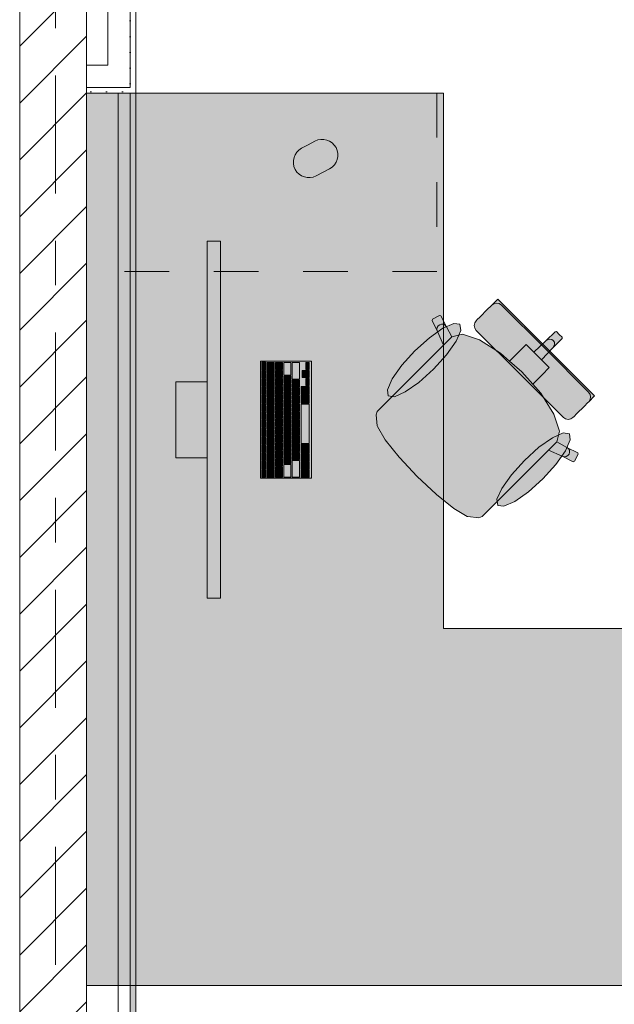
# Model space of a CAD drawing. Header units: metres. Extents: x -3.6 to 84.5, y -11 to 16.8.
# Tile 154 of 256: x 25.6 to 27, y 10.6 to 12.9. Entities that reach past the tile are written whole.
import ezdxf

# ---------------------------------------------------------------- set-up
doc = ezdxf.new("R2010")
doc.units = ezdxf.units.M
doc.header["$MEASUREMENT"] = 0
for name, pattern in [('Strichlinie doppelt', [0.546806, 0.264583, -0.105833, 0.070556, -0.105833]), ('Strichlinie eng', [0.115, 0.075, -0.04]), ('Wipeout_Contour', [1, 0, -1])]:
    doc.linetypes.add(name, pattern=pattern)
for name, color, linetype in [('451 - Universal.Achsen Raster', 7, 'Continuous'), ('605 - Struktur.Wand Innen', 7, 'Continuous'), ('701 - Einrichtung.Möbel', 7, 'Continuous'), ('Neubau_606 - Struktur.Wand Innen Ausbau', 7, 'Continuous'), ('Neubau_653 - Abdeckung.TB Verkofferung', 7, 'Continuous')]:
    doc.layers.add(name, color=color, linetype=linetype)
pattern_1 = [(45, (0, 0), (-0.01767767, 0.01767767), [0, -0.025])]

msp = doc.modelspace()

# ---------------------------------------------------------------- hatches: boundary and pattern name
at = {"layer": '701 - Einrichtung.Möbel', "linetype": 'Continuous', "lineweight": 0, "true_color": 0x3a3a3a}
for points in [[(25.8, 10.69), (28, 10.69), (28, 11.49), (26.6, 11.49), (26.6, 12.69), (25.8, 12.69)], [(26.2966, 12.5741), (26.2816, 12.5661, 0.994302), (26.3144, 12.5043), (26.3444, 12.5203, 1), (26.3116, 12.5821)], [(26.0999, 11.5578), (26.0999, 12.3578), (26.0699, 12.3578), (26.0699, 11.5578)], [(26.673, 12.1582), (26.7706, 12.0606), (26.8297, 12.1197), (26.7213, 12.2282), (26.716, 12.2229), (26.7136, 12.2205), (26.7081, 12.215), (26.7056, 12.2125), (26.6985, 12.2054), (26.6811, 12.188), (26.6753, 12.1822), (26.6729, 12.1798), (26.6696, 12.1749), (26.6684, 12.169), (26.6696, 12.1632)], [(26.4869, 12.0123), (26.4675, 11.9928), (26.4507, 11.9761), (26.4484, 11.9691), (26.4508, 11.9439), (26.4514, 11.9424), (26.4692, 11.913), (26.5006, 11.8739), (26.5011, 11.8733), (26.5409, 11.8309), (26.8591, 12.1491), (26.8529, 12.1553), (26.8497, 12.1552), (26.8298, 12.1353), (26.802, 12.1093), (26.7848, 12.1265), (26.7687, 12.1104), (26.7478, 12.0895), (26.7273, 12.1074), (26.6806, 12.137), (26.6423, 12.1497), (26.6184, 12.1436), (26.606, 12.1663), (26.594, 12.1907), (26.591, 12.1916), (26.5749, 12.1831), (26.5739, 12.1801), (26.5859, 12.1558), (26.5997, 12.1251)], [(26.5356, 12.1122), (26.5064, 12.0799), (26.4848, 12.0494), (26.4741, 12.0252), (26.4759, 12.0112), (26.4899, 12.0094), (26.514, 12.0201), (26.5446, 12.0417), (26.5769, 12.0709), (26.6061, 12.1032), (26.6277, 12.1338), (26.6384, 12.1579), (26.6366, 12.1719), (26.6226, 12.1737), (26.5985, 12.163), (26.5679, 12.1414)], [(26.7223, 11.7769), (26.835, 11.8897), (26.8658, 11.8759), (26.8901, 11.8639), (26.8931, 11.8649), (26.9016, 11.881), (26.9006, 11.884), (26.8763, 11.896), (26.8536, 11.9084), (26.8597, 11.9323), (26.847, 11.9706), (26.8174, 12.0174), (26.7995, 12.0378), (26.8204, 12.0587), (26.8365, 12.0749), (26.8193, 12.092), (26.8453, 12.1198), (26.8652, 12.1397), (26.8653, 12.1429), (26.8591, 12.1491), (26.5409, 11.8309), (26.5833, 11.7911), (26.5839, 11.7907), (26.623, 11.7592), (26.6524, 11.7414), (26.6539, 11.7408), (26.6791, 11.7384), (26.6861, 11.7407), (26.7028, 11.7575)], [(26.8682, 11.963), (26.8732, 11.9596), (26.879, 11.9585), (26.8849, 11.9596), (26.8898, 11.9629), (26.8922, 11.9653), (26.898, 11.9711), (26.9154, 11.9885), (26.9225, 11.9956), (26.925, 11.9981), (26.9305, 12.0036), (26.9329, 12.006), (26.9382, 12.0113), (26.8297, 12.1197), (26.7706, 12.0606)], [(26.3039, 11.8268), (26.3039, 12.0888), (26.1899, 12.0888), (26.1899, 11.8268)], [(26.2009, 12.0783), (26.2009, 12.0866), (26.2007, 12.0868), (26.1931, 12.0868), (26.1929, 12.0866), (26.1929, 12.07), (26.1931, 12.0698), (26.2007, 12.0698), (26.2009, 12.07)], [(26.2199, 12.0748), (26.2199, 12.0861), (26.2197, 12.0863), (26.2041, 12.0863), (26.2039, 12.0861), (26.2039, 12.0635), (26.2041, 12.0633), (26.2197, 12.0633), (26.2199, 12.0635)], [(26.2389, 12.0783), (26.2389, 12.0861), (26.2387, 12.0863), (26.2231, 12.0863), (26.2229, 12.0861), (26.2229, 12.0705), (26.2231, 12.0703), (26.2387, 12.0703), (26.2389, 12.0705)], [(26.2579, 12.0721), (26.2579, 12.0861), (26.2577, 12.0863), (26.2421, 12.0863), (26.2419, 12.0861), (26.2419, 12.058), (26.2421, 12.0578), (26.2577, 12.0578), (26.2579, 12.058)], [(26.2769, 12.0676), (26.2769, 12.0861), (26.2767, 12.0863), (26.2611, 12.0863), (26.2609, 12.0861), (26.2609, 12.049), (26.2611, 12.0488), (26.2767, 12.0488), (26.2769, 12.049)], [(26.2989, 12.0783), (26.2989, 12.0861), (26.2987, 12.0863), (26.2911, 12.0863), (26.2909, 12.0861), (26.2909, 12.0705), (26.2911, 12.0703), (26.2987, 12.0703), (26.2989, 12.0705)], [(26.2009, 12.0598), (26.2009, 12.0681), (26.2007, 12.0683), (26.1931, 12.0683), (26.1929, 12.0681), (26.1929, 12.0515), (26.1931, 12.0513), (26.2007, 12.0513), (26.2009, 12.0515)], [(26.2009, 12.0413), (26.2009, 12.0496), (26.2007, 12.0498), (26.1931, 12.0498), (26.1929, 12.0496), (26.1929, 12.033), (26.1931, 12.0328), (26.2007, 12.0328), (26.2009, 12.033)], [(26.2199, 12.0533), (26.2199, 12.0611), (26.2197, 12.0613), (26.2041, 12.0613), (26.2039, 12.0611), (26.2039, 12.0455), (26.2041, 12.0453), (26.2197, 12.0453), (26.2199, 12.0455)], [(26.2389, 12.0603), (26.2389, 12.0681), (26.2387, 12.0683), (26.2231, 12.0683), (26.2229, 12.0681), (26.2229, 12.0525), (26.2231, 12.0523), (26.2387, 12.0523), (26.2389, 12.0525)], [(26.2389, 12.0423), (26.2389, 12.0501), (26.2387, 12.0503), (26.2231, 12.0503), (26.2229, 12.0501), (26.2229, 12.0345), (26.2231, 12.0343), (26.2387, 12.0343), (26.2389, 12.0345)], [(26.2579, 12.0478), (26.2579, 12.0556), (26.2577, 12.0558), (26.2421, 12.0558), (26.2419, 12.0556), (26.2419, 12.04), (26.2421, 12.0398), (26.2577, 12.0398), (26.2579, 12.04)], [(26.2909, 12.0603), (26.2909, 12.0681), (26.2907, 12.0683), (26.2831, 12.0683), (26.2829, 12.0681), (26.2829, 12.0525), (26.2831, 12.0523), (26.2907, 12.0523), (26.2909, 12.0525)], [(26.2989, 12.0603), (26.2989, 12.0681), (26.2987, 12.0683), (26.2911, 12.0683), (26.2909, 12.0681), (26.2909, 12.0525), (26.2911, 12.0523), (26.2987, 12.0523), (26.2989, 12.0525)], [(26.2989, 12.0423), (26.2989, 12.0501), (26.2987, 12.0503), (26.2911, 12.0503), (26.2909, 12.0501), (26.2909, 12.0345), (26.2911, 12.0343), (26.2987, 12.0343), (26.2989, 12.0345)], [(26.0699, 12.0428), (25.9999, 12.0428), (25.9999, 11.8728), (26.0699, 11.8728)], [(26.2009, 12.0228), (26.2009, 12.0311), (26.2007, 12.0313), (26.1931, 12.0313), (26.1929, 12.0311), (26.1929, 12.0145), (26.1931, 12.0143), (26.2007, 12.0143), (26.2009, 12.0145)], [(26.2199, 12.0353), (26.2199, 12.0431), (26.2197, 12.0433), (26.2041, 12.0433), (26.2039, 12.0431), (26.2039, 12.0275), (26.2041, 12.0273), (26.2197, 12.0273), (26.2199, 12.0275)], [(26.2199, 12.0173), (26.2199, 12.0251), (26.2197, 12.0253), (26.2041, 12.0253), (26.2039, 12.0251), (26.2039, 12.0095), (26.2041, 12.0093), (26.2197, 12.0093), (26.2199, 12.0095)], [(26.2389, 12.0243), (26.2389, 12.0321), (26.2387, 12.0323), (26.2231, 12.0323), (26.2229, 12.0321), (26.2229, 12.0165), (26.2231, 12.0163), (26.2387, 12.0163), (26.2389, 12.0165)], [(26.2579, 12.0298), (26.2579, 12.0376), (26.2577, 12.0378), (26.2421, 12.0378), (26.2419, 12.0376), (26.2419, 12.022), (26.2421, 12.0218), (26.2577, 12.0218), (26.2579, 12.022)], [(26.2769, 12.0388), (26.2769, 12.0466), (26.2767, 12.0468), (26.2611, 12.0468), (26.2609, 12.0466), (26.2609, 12.031), (26.2611, 12.0308), (26.2767, 12.0308), (26.2769, 12.031)], [(26.2769, 12.0208), (26.2769, 12.0286), (26.2767, 12.0288), (26.2611, 12.0288), (26.2609, 12.0286), (26.2609, 12.013), (26.2611, 12.0128), (26.2767, 12.0128), (26.2769, 12.013)], [(26.2989, 12.0243), (26.2989, 12.0321), (26.2987, 12.0323), (26.2811, 12.0323), (26.2809, 12.0321), (26.2809, 12.0165), (26.2811, 12.0163), (26.2987, 12.0163), (26.2989, 12.0165)], [(26.2009, 12.0043), (26.2009, 12.0126), (26.2007, 12.0128), (26.1931, 12.0128), (26.1929, 12.0126), (26.1929, 11.996), (26.1931, 11.9958), (26.2007, 11.9958), (26.2009, 11.996)], [(26.2199, 11.9993), (26.2199, 12.0071), (26.2197, 12.0073), (26.2041, 12.0073), (26.2039, 12.0071), (26.2039, 11.9915), (26.2041, 11.9913), (26.2197, 11.9913), (26.2199, 11.9915)], [(26.2389, 12.0063), (26.2389, 12.0141), (26.2387, 12.0143), (26.2231, 12.0143), (26.2229, 12.0141), (26.2229, 11.9985), (26.2231, 11.9983), (26.2387, 11.9983), (26.2389, 11.9985)], [(26.2579, 12.0118), (26.2579, 12.0196), (26.2577, 12.0198), (26.2421, 12.0198), (26.2419, 12.0196), (26.2419, 12.004), (26.2421, 12.0038), (26.2577, 12.0038), (26.2579, 12.004)], [(26.2769, 12.0028), (26.2769, 12.0106), (26.2767, 12.0108), (26.2611, 12.0108), (26.2609, 12.0106), (26.2609, 11.995), (26.2611, 11.9948), (26.2767, 11.9948), (26.2769, 11.995)], [(26.2989, 12.0046), (26.2989, 12.0141), (26.2987, 12.0143), (26.2811, 12.0143), (26.2809, 12.0141), (26.2809, 11.995), (26.2811, 11.9948), (26.2987, 11.9948), (26.2989, 11.995)], [(26.2009, 11.9858), (26.2009, 11.9941), (26.2007, 11.9943), (26.1931, 11.9943), (26.1929, 11.9941), (26.1929, 11.9775), (26.1931, 11.9773), (26.2007, 11.9773), (26.2009, 11.9775)], [(26.2199, 11.9813), (26.2199, 11.9891), (26.2197, 11.9893), (26.2041, 11.9893), (26.2039, 11.9891), (26.2039, 11.9735), (26.2041, 11.9733), (26.2197, 11.9733), (26.2199, 11.9735)], [(26.2389, 11.9883), (26.2389, 11.9961), (26.2387, 11.9963), (26.2231, 11.9963), (26.2229, 11.9961), (26.2229, 11.9805), (26.2231, 11.9803), (26.2387, 11.9803), (26.2389, 11.9805)], [(26.2579, 11.9938), (26.2579, 12.0016), (26.2577, 12.0018), (26.2421, 12.0018), (26.2419, 12.0016), (26.2419, 11.986), (26.2421, 11.9858), (26.2577, 11.9858), (26.2579, 11.986)], [(26.2579, 11.9758), (26.2579, 11.9836), (26.2577, 11.9838), (26.2421, 11.9838), (26.2419, 11.9836), (26.2419, 11.968), (26.2421, 11.9678), (26.2577, 11.9678), (26.2579, 11.968)], [(26.2769, 11.9848), (26.2769, 11.9926), (26.2767, 11.9928), (26.2611, 11.9928), (26.2609, 11.9926), (26.2609, 11.977), (26.2611, 11.9768), (26.2767, 11.9768), (26.2769, 11.977)], [(26.2989, 11.9488), (26.2989, 11.9926), (26.2987, 11.9928), (26.2811, 11.9928), (26.2809, 11.9926), (26.2809, 11.905), (26.2811, 11.9048), (26.2987, 11.9048), (26.2989, 11.905)], [(26.2009, 11.9673), (26.2009, 11.9756), (26.2007, 11.9758), (26.1931, 11.9758), (26.1929, 11.9756), (26.1929, 11.959), (26.1931, 11.9588), (26.2007, 11.9588), (26.2009, 11.959)], [(26.2199, 11.9633), (26.2199, 11.9711), (26.2197, 11.9713), (26.2041, 11.9713), (26.2039, 11.9711), (26.2039, 11.9555), (26.2041, 11.9553), (26.2197, 11.9553), (26.2199, 11.9555)], [(26.2389, 11.9703), (26.2389, 11.9781), (26.2387, 11.9783), (26.2231, 11.9783), (26.2229, 11.9781), (26.2229, 11.9625), (26.2231, 11.9623), (26.2387, 11.9623), (26.2389, 11.9625)], [(26.2389, 11.9523), (26.2389, 11.9601), (26.2387, 11.9603), (26.2231, 11.9603), (26.2229, 11.9601), (26.2229, 11.9445), (26.2231, 11.9443), (26.2387, 11.9443), (26.2389, 11.9445)], [(26.2579, 11.9578), (26.2579, 11.9656), (26.2577, 11.9658), (26.2421, 11.9658), (26.2419, 11.9656), (26.2419, 11.95), (26.2421, 11.9498), (26.2577, 11.9498), (26.2579, 11.95)], [(26.2769, 11.9668), (26.2769, 11.9746), (26.2767, 11.9748), (26.2611, 11.9748), (26.2609, 11.9746), (26.2609, 11.959), (26.2611, 11.9588), (26.2767, 11.9588), (26.2769, 11.959)], [(26.2009, 11.9488), (26.2009, 11.9571), (26.2007, 11.9573), (26.1931, 11.9573), (26.1929, 11.9571), (26.1929, 11.9405), (26.1931, 11.9403), (26.2007, 11.9403), (26.2009, 11.9405)], [(26.2009, 11.9303), (26.2009, 11.9386), (26.2007, 11.9388), (26.1931, 11.9388), (26.1929, 11.9386), (26.1929, 11.922), (26.1931, 11.9218), (26.2007, 11.9218), (26.2009, 11.922)], [(26.2199, 11.9453), (26.2199, 11.9531), (26.2197, 11.9533), (26.2041, 11.9533), (26.2039, 11.9531), (26.2039, 11.9375), (26.2041, 11.9373), (26.2197, 11.9373), (26.2199, 11.9375)], [(26.2389, 11.9343), (26.2389, 11.9421), (26.2387, 11.9423), (26.2231, 11.9423), (26.2229, 11.9421), (26.2229, 11.9265), (26.2231, 11.9263), (26.2387, 11.9263), (26.2389, 11.9265)], [(26.2579, 11.9398), (26.2579, 11.9476), (26.2577, 11.9478), (26.2421, 11.9478), (26.2419, 11.9476), (26.2419, 11.932), (26.2421, 11.9318), (26.2577, 11.9318), (26.2579, 11.932)], [(26.2769, 11.9488), (26.2769, 11.9566), (26.2767, 11.9568), (26.2611, 11.9568), (26.2609, 11.9566), (26.2609, 11.941), (26.2611, 11.9408), (26.2767, 11.9408), (26.2769, 11.941)], [(26.2769, 11.9308), (26.2769, 11.9386), (26.2767, 11.9388), (26.2611, 11.9388), (26.2609, 11.9386), (26.2609, 11.923), (26.2611, 11.9228), (26.2767, 11.9228), (26.2769, 11.923)], [(26.2009, 11.9118), (26.2009, 11.9201), (26.2007, 11.9203), (26.1931, 11.9203), (26.1929, 11.9201), (26.1929, 11.9035), (26.1931, 11.9033), (26.2007, 11.9033), (26.2009, 11.9035)], [(26.2199, 11.9273), (26.2199, 11.9351), (26.2197, 11.9353), (26.2041, 11.9353), (26.2039, 11.9351), (26.2039, 11.9195), (26.2041, 11.9193), (26.2197, 11.9193), (26.2199, 11.9195)], [(26.2199, 11.9093), (26.2199, 11.9171), (26.2197, 11.9173), (26.2041, 11.9173), (26.2039, 11.9171), (26.2039, 11.9015), (26.2041, 11.9013), (26.2197, 11.9013), (26.2199, 11.9015)], [(26.2389, 11.9163), (26.2389, 11.9241), (26.2387, 11.9243), (26.2231, 11.9243), (26.2229, 11.9241), (26.2229, 11.9085), (26.2231, 11.9083), (26.2387, 11.9083), (26.2389, 11.9085)], [(26.2579, 11.9218), (26.2579, 11.9296), (26.2577, 11.9298), (26.2421, 11.9298), (26.2419, 11.9296), (26.2419, 11.914), (26.2421, 11.9138), (26.2577, 11.9138), (26.2579, 11.914)], [(26.2769, 11.9128), (26.2769, 11.9206), (26.2767, 11.9208), (26.2611, 11.9208), (26.2609, 11.9206), (26.2609, 11.905), (26.2611, 11.9048), (26.2767, 11.9048), (26.2769, 11.905)], [(26.8222, 11.8256), (26.8514, 11.8579), (26.873, 11.8885), (26.8837, 11.9126), (26.8819, 11.9266), (26.8679, 11.9284), (26.8438, 11.9177), (26.8132, 11.8961), (26.7809, 11.8669), (26.7517, 11.8346), (26.7301, 11.804), (26.7194, 11.7799), (26.7212, 11.7659), (26.7352, 11.7641), (26.7594, 11.7748), (26.7899, 11.7964)], [(26.2009, 11.8933), (26.2009, 11.9016), (26.2007, 11.9018), (26.1931, 11.9018), (26.1929, 11.9016), (26.1929, 11.885), (26.1931, 11.8848), (26.2007, 11.8848), (26.2009, 11.885)], [(26.2199, 11.8913), (26.2199, 11.8991), (26.2197, 11.8993), (26.2041, 11.8993), (26.2039, 11.8991), (26.2039, 11.8835), (26.2041, 11.8833), (26.2197, 11.8833), (26.2199, 11.8835)], [(26.2389, 11.8983), (26.2389, 11.9061), (26.2387, 11.9063), (26.2231, 11.9063), (26.2229, 11.9061), (26.2229, 11.8905), (26.2231, 11.8903), (26.2387, 11.8903), (26.2389, 11.8905)], [(26.2579, 11.9038), (26.2579, 11.9116), (26.2577, 11.9118), (26.2421, 11.9118), (26.2419, 11.9116), (26.2419, 11.896), (26.2421, 11.8958), (26.2577, 11.8958), (26.2579, 11.896)], [(26.2579, 11.8858), (26.2579, 11.8936), (26.2577, 11.8938), (26.2421, 11.8938), (26.2419, 11.8936), (26.2419, 11.878), (26.2421, 11.8778), (26.2577, 11.8778), (26.2579, 11.878)], [(26.2769, 11.8948), (26.2769, 11.9026), (26.2767, 11.9028), (26.2611, 11.9028), (26.2609, 11.9026), (26.2609, 11.887), (26.2611, 11.8868), (26.2767, 11.8868), (26.2769, 11.887)], [(26.2989, 11.8931), (26.2989, 11.9026), (26.2987, 11.9028), (26.2811, 11.9028), (26.2809, 11.9026), (26.2809, 11.8835), (26.2811, 11.8833), (26.2987, 11.8833), (26.2989, 11.8835)], [(26.2009, 11.8748), (26.2009, 11.8831), (26.2007, 11.8833), (26.1931, 11.8833), (26.1929, 11.8831), (26.1929, 11.8665), (26.1931, 11.8663), (26.2007, 11.8663), (26.2009, 11.8665)], [(26.2199, 11.8733), (26.2199, 11.8811), (26.2197, 11.8813), (26.2041, 11.8813), (26.2039, 11.8811), (26.2039, 11.8655), (26.2041, 11.8653), (26.2197, 11.8653), (26.2199, 11.8655)], [(26.2389, 11.8803), (26.2389, 11.8881), (26.2387, 11.8883), (26.2231, 11.8883), (26.2229, 11.8881), (26.2229, 11.8725), (26.2231, 11.8723), (26.2387, 11.8723), (26.2389, 11.8725)], [(26.2579, 11.8678), (26.2579, 11.8756), (26.2577, 11.8758), (26.2421, 11.8758), (26.2419, 11.8756), (26.2419, 11.86), (26.2421, 11.8598), (26.2577, 11.8598), (26.2579, 11.86)], [(26.2769, 11.8768), (26.2769, 11.8846), (26.2767, 11.8848), (26.2611, 11.8848), (26.2609, 11.8846), (26.2609, 11.869), (26.2611, 11.8688), (26.2767, 11.8688), (26.2769, 11.869)], [(26.2989, 11.8733), (26.2989, 11.8811), (26.2987, 11.8813), (26.2811, 11.8813), (26.2809, 11.8811), (26.2809, 11.8655), (26.2811, 11.8653), (26.2987, 11.8653), (26.2989, 11.8655)], [(26.2009, 11.8563), (26.2009, 11.8646), (26.2007, 11.8648), (26.1931, 11.8648), (26.1929, 11.8646), (26.1929, 11.848), (26.1931, 11.8478), (26.2007, 11.8478), (26.2009, 11.848)], [(26.2199, 11.8553), (26.2199, 11.8631), (26.2197, 11.8633), (26.2041, 11.8633), (26.2039, 11.8631), (26.2039, 11.8475), (26.2041, 11.8473), (26.2197, 11.8473), (26.2199, 11.8475)], [(26.2389, 11.8623), (26.2389, 11.8701), (26.2387, 11.8703), (26.2231, 11.8703), (26.2229, 11.8701), (26.2229, 11.8545), (26.2231, 11.8543), (26.2387, 11.8543), (26.2389, 11.8545)], [(26.2389, 11.8408), (26.2389, 11.8521), (26.2387, 11.8523), (26.2231, 11.8523), (26.2229, 11.8521), (26.2229, 11.8295), (26.2231, 11.8293), (26.2387, 11.8293), (26.2389, 11.8295)], [(26.2579, 11.8436), (26.2579, 11.8576), (26.2577, 11.8578), (26.2421, 11.8578), (26.2419, 11.8576), (26.2419, 11.8295), (26.2421, 11.8293), (26.2577, 11.8293), (26.2579, 11.8295)], [(26.2769, 11.8481), (26.2769, 11.8666), (26.2767, 11.8668), (26.2611, 11.8668), (26.2609, 11.8666), (26.2609, 11.8295), (26.2611, 11.8293), (26.2767, 11.8293), (26.2769, 11.8295)], [(26.2989, 11.8553), (26.2989, 11.8631), (26.2987, 11.8633), (26.2811, 11.8633), (26.2809, 11.8631), (26.2809, 11.8475), (26.2811, 11.8473), (26.2987, 11.8473), (26.2989, 11.8475)], [(26.2009, 11.8378), (26.2009, 11.8461), (26.2007, 11.8463), (26.1931, 11.8463), (26.1929, 11.8461), (26.1929, 11.8295), (26.1931, 11.8293), (26.2007, 11.8293), (26.2009, 11.8295)], [(26.2199, 11.8373), (26.2199, 11.8451), (26.2197, 11.8453), (26.2041, 11.8453), (26.2039, 11.8451), (26.2039, 11.8295), (26.2041, 11.8293), (26.2197, 11.8293), (26.2199, 11.8295)], [(26.2989, 11.8373), (26.2989, 11.8451), (26.2987, 11.8453), (26.2811, 11.8453), (26.2809, 11.8451), (26.2809, 11.8295), (26.2811, 11.8293), (26.2987, 11.8293), (26.2989, 11.8295)]]:
    msp.add_hatch(color=250, dxfattribs=at).paths.add_polyline_path(points)
at = {"layer": 'Neubau_606 - Struktur.Wand Innen Ausbau', "linetype": 'Continuous', "lineweight": 0, "true_color": 0x000000}
h = msp.add_hatch(dxfattribs=at)
h.set_pattern_fill('Gips_0001', color=18, style=0, pattern_type=2)
h.set_pattern_definition(pattern_1)
h.paths.add_polyline_path([(25.91, 13.445), (25.8975, 13.445), (25.8975, 12.7025), (25.91, 12.7025)])
h = msp.add_hatch(dxfattribs=at)
h.set_pattern_fill('Gips_0001', color=18, style=0, pattern_type=2)
h.set_pattern_definition(pattern_1)
h.paths.add_polyline_path([(25.8975, 12.69), (25.91, 12.69), (25.8975, 12.7025)])
h = msp.add_hatch(dxfattribs=at)
h.set_pattern_fill('Gips_0001', color=18, style=0, pattern_type=2)
h.set_pattern_definition(pattern_1)
h.paths.add_polyline_path([(25.91, 12.7025), (25.8975, 12.7025), (25.91, 12.69)])
at = {"layer": 'Neubau_653 - Abdeckung.TB Verkofferung', "linetype": 'Continuous', "lineweight": 0, "true_color": 0x000000}
h = msp.add_hatch(dxfattribs=at)
h.set_pattern_fill('Gips_0001', color=18, style=0, pattern_type=2)
h.set_pattern_definition(pattern_1)
h.paths.add_polyline_path([(25.91, 8.6495), (25.91, 12.69), (25.8975, 12.69), (25.8975, 8.6495)])

# ---------------------------------------------------------------- linework, layer by layer
at = {"layer": '701 - Einrichtung.Möbel', "color": 7, "linetype": 'Strichlinie eng', "lineweight": 5, "true_color": 0xebebeb}
for p, q in [((26.585, 12.69), (26.585, 12.29)), ((26.585, 12.29), (25.8, 12.29))]:
    msp.add_line(p, q, dxfattribs=at)
at = {"layer": '701 - Einrichtung.Möbel', "color": 7, "linetype": 'Continuous', "lineweight": 5, "true_color": 0xebebeb}
for p, q in [((26.716, 12.2229), (26.7213, 12.2282)), ((26.7213, 12.2282), (26.8297, 12.1197)), ((26.6811, 12.188), (26.6985, 12.2054)), ((26.6985, 12.2054), (26.7056, 12.2125)), ((26.7056, 12.2125), (26.7081, 12.215)), ((26.7081, 12.215), (26.7136, 12.2205)), ((26.713, 12.2183), (26.7081, 12.215)), ((26.7189, 12.2194), (26.713, 12.2183)), ((26.7136, 12.2205), (26.716, 12.2229)), ((26.7247, 12.2182), (26.7189, 12.2194)), ((26.7297, 12.2149), (26.7247, 12.2182)), ((26.8273, 12.1173), (26.7297, 12.2149)), ((26.5739, 12.1801), (26.5749, 12.1831)), ((26.5859, 12.1558), (26.5739, 12.1801)), ((26.5749, 12.1831), (26.591, 12.1916)), ((26.591, 12.1916), (26.594, 12.1907)), ((26.594, 12.1907), (26.606, 12.1663)), ((26.6696, 12.1749), (26.6729, 12.1798)), ((26.6729, 12.1798), (26.6753, 12.1822)), ((26.6753, 12.1822), (26.6811, 12.188)), ((26.5848, 12.16), (26.5854, 12.1643)), ((26.5859, 12.1558), (26.5848, 12.16)), ((26.5854, 12.1643), (26.5876, 12.1681)), ((26.5876, 12.1681), (26.5911, 12.1709)), ((26.5911, 12.1709), (26.5953, 12.1722)), ((26.5953, 12.1722), (26.5996, 12.1718)), ((26.5996, 12.1718), (26.6034, 12.1697)), ((26.6034, 12.1697), (26.606, 12.1663)), ((26.606, 12.1663), (26.6184, 12.1436)), ((26.6684, 12.169), (26.6696, 12.1749)), ((26.6696, 12.1632), (26.6684, 12.169)), ((26.673, 12.1582), (26.6696, 12.1632)), ((26.7706, 12.0606), (26.673, 12.1582)), ((26.5997, 12.1251), (26.5859, 12.1558)), ((26.6182, 12.1435), (26.5997, 12.1251)), ((26.6182, 12.1435), (26.6184, 12.1436)), ((26.6184, 12.1436), (26.6423, 12.1497)), ((26.6423, 12.1497), (26.6806, 12.137)), ((26.6806, 12.137), (26.7273, 12.1074)), ((26.8298, 12.1353), (26.8497, 12.1552)), ((26.8298, 12.1353), (26.8335, 12.1378)), ((26.8335, 12.1378), (26.8378, 12.1388)), ((26.8378, 12.1388), (26.8421, 12.138)), ((26.8421, 12.138), (26.8456, 12.1356)), ((26.8453, 12.1198), (26.8652, 12.1397)), ((26.848, 12.1321), (26.8456, 12.1356)), ((26.8497, 12.1552), (26.8529, 12.1553)), ((26.8529, 12.1553), (26.8591, 12.1491)), ((26.8653, 12.1429), (26.8591, 12.1491)), ((26.8652, 12.1397), (26.8653, 12.1429)), ((26.4869, 12.0123), (26.5997, 12.1251)), ((26.7687, 12.1104), (26.7848, 12.1265)), ((26.7848, 12.1265), (26.802, 12.1093)), ((26.802, 12.1093), (26.8298, 12.1353)), ((26.8193, 12.092), (26.8453, 12.1198)), ((26.8273, 12.1173), (26.9249, 12.0197)), ((26.9382, 12.0113), (26.8297, 12.1197)), ((26.8453, 12.1198), (26.8478, 12.1235)), ((26.8478, 12.1235), (26.8487, 12.1278)), ((26.8487, 12.1278), (26.848, 12.1321)), ((26.7273, 12.1074), (26.7478, 12.0895)), ((26.7478, 12.0895), (26.7687, 12.1104)), ((26.802, 12.1093), (26.8107, 12.1007)), ((26.8193, 12.092), (26.8107, 12.1007)), ((26.8365, 12.0749), (26.8193, 12.092)), ((26.7478, 12.0895), (26.7754, 12.0654)), ((26.8204, 12.0587), (26.8365, 12.0749)), ((26.7706, 12.0606), (26.8682, 11.963)), ((26.7995, 12.0378), (26.7754, 12.0654)), ((26.7995, 12.0378), (26.8204, 12.0587)), ((26.8174, 12.0174), (26.7995, 12.0378)), ((26.4675, 11.9928), (26.4869, 12.0123)), ((26.847, 11.9706), (26.8174, 12.0174)), ((26.9249, 12.0197), (26.9282, 12.0147)), ((26.925, 11.9981), (26.9305, 12.0036)), ((26.9283, 12.003), (26.925, 11.9981)), ((26.9282, 12.0147), (26.9294, 12.0089)), ((26.9294, 12.0089), (26.9283, 12.003)), ((26.9305, 12.0036), (26.9329, 12.006)), ((26.9329, 12.006), (26.9382, 12.0113)), ((26.4507, 11.9761), (26.4675, 11.9928)), ((26.898, 11.9711), (26.9154, 11.9885)), ((26.9154, 11.9885), (26.9225, 11.9956)), ((26.9225, 11.9956), (26.925, 11.9981)), ((26.4484, 11.9691), (26.4507, 11.9761)), ((26.4508, 11.9439), (26.4484, 11.9691)), ((26.8597, 11.9323), (26.847, 11.9706)), ((26.8682, 11.963), (26.8732, 11.9596)), ((26.8732, 11.9596), (26.879, 11.9585)), ((26.879, 11.9585), (26.8849, 11.9596)), ((26.8849, 11.9596), (26.8898, 11.9629)), ((26.8898, 11.9629), (26.8922, 11.9653)), ((26.8922, 11.9653), (26.898, 11.9711)), ((26.4514, 11.9424), (26.4508, 11.9439)), ((26.4692, 11.913), (26.4514, 11.9424)), ((26.8536, 11.9084), (26.8597, 11.9323)), ((26.5006, 11.8739), (26.4692, 11.913)), ((26.8535, 11.9082), (26.835, 11.8897)), ((26.8535, 11.9082), (26.8536, 11.9084)), ((26.8763, 11.896), (26.8536, 11.9084)), ((26.8797, 11.8934), (26.8763, 11.896)), ((26.9006, 11.884), (26.8763, 11.896)), ((26.8818, 11.8897), (26.8797, 11.8934)), ((26.5011, 11.8733), (26.5006, 11.8739)), ((26.5409, 11.8309), (26.5011, 11.8733)), ((26.7223, 11.7769), (26.835, 11.8897)), ((26.835, 11.8897), (26.8658, 11.8759)), ((26.8658, 11.8759), (26.8699, 11.8748)), ((26.8658, 11.8759), (26.8901, 11.8639)), ((26.8699, 11.8748), (26.8743, 11.8754)), ((26.8743, 11.8754), (26.8781, 11.8776)), ((26.8781, 11.8776), (26.8809, 11.8811)), ((26.8809, 11.8811), (26.8822, 11.8853)), ((26.8822, 11.8853), (26.8818, 11.8897)), ((26.8931, 11.8649), (26.9016, 11.881)), ((26.9016, 11.881), (26.9006, 11.884)), ((26.8901, 11.8639), (26.8931, 11.8649)), ((26.5409, 11.8309), (26.5833, 11.7911)), ((26.5833, 11.7911), (26.5839, 11.7907)), ((26.5839, 11.7907), (26.623, 11.7592)), ((26.7028, 11.7575), (26.7223, 11.7769)), ((26.623, 11.7592), (26.6524, 11.7414)), ((26.6524, 11.7414), (26.6539, 11.7408)), ((26.6539, 11.7408), (26.6791, 11.7384)), ((26.6791, 11.7384), (26.6861, 11.7407)), ((26.6861, 11.7407), (26.7028, 11.7575))]:
    msp.add_line(p, q, dxfattribs=at)
at = {"layer": '701 - Einrichtung.Möbel', "color": 7, "linetype": 'Continuous', "lineweight": 5, "true_color": 0xebebeb, "flags": 128}
for points in [[(25.8, 10.69), (25.8, 12.69), (26.6, 12.69), (26.6, 11.49), (28, 11.49), (28, 10.69)], [(26.0999, 11.5578), (26.0999, 12.3578), (26.0699, 12.3578), (26.0699, 11.5578)], [(26.5356, 12.1122), (26.5679, 12.1414), (26.5985, 12.163), (26.6226, 12.1737), (26.6366, 12.1719), (26.6384, 12.1579), (26.6277, 12.1338), (26.6061, 12.1032), (26.5769, 12.0709), (26.5446, 12.0417), (26.514, 12.0201), (26.4899, 12.0094), (26.4759, 12.0112), (26.4741, 12.0252), (26.4848, 12.0494), (26.5064, 12.0799)], [(26.3039, 11.8268), (26.3039, 12.0888), (26.1899, 12.0888), (26.1899, 11.8268)], [(26.2009, 12.0783), (26.2009, 12.0866), (26.2007, 12.0868), (26.1931, 12.0868), (26.1929, 12.0866), (26.1929, 12.07), (26.1931, 12.0698), (26.2007, 12.0698), (26.2009, 12.07)], [(26.2199, 12.0748), (26.2199, 12.0861), (26.2197, 12.0863), (26.2041, 12.0863), (26.2039, 12.0861), (26.2039, 12.0635), (26.2041, 12.0633), (26.2197, 12.0633), (26.2199, 12.0635)], [(26.2389, 12.0783), (26.2389, 12.0861), (26.2387, 12.0863), (26.2231, 12.0863), (26.2229, 12.0861), (26.2229, 12.0705), (26.2231, 12.0703), (26.2387, 12.0703), (26.2389, 12.0705)], [(26.2579, 12.0721), (26.2579, 12.0861), (26.2577, 12.0863), (26.2421, 12.0863), (26.2419, 12.0861), (26.2419, 12.058), (26.2421, 12.0578), (26.2577, 12.0578), (26.2579, 12.058)], [(26.2769, 12.0676), (26.2769, 12.0861), (26.2767, 12.0863), (26.2611, 12.0863), (26.2609, 12.0861), (26.2609, 12.049), (26.2611, 12.0488), (26.2767, 12.0488), (26.2769, 12.049)], [(26.2989, 12.0783), (26.2989, 12.0861), (26.2987, 12.0863), (26.2911, 12.0863), (26.2909, 12.0861), (26.2909, 12.0705), (26.2911, 12.0703), (26.2987, 12.0703), (26.2989, 12.0705)], [(26.2009, 12.0598), (26.2009, 12.0681), (26.2007, 12.0683), (26.1931, 12.0683), (26.1929, 12.0681), (26.1929, 12.0515), (26.1931, 12.0513), (26.2007, 12.0513), (26.2009, 12.0515)], [(26.2009, 12.0413), (26.2009, 12.0496), (26.2007, 12.0498), (26.1931, 12.0498), (26.1929, 12.0496), (26.1929, 12.033), (26.1931, 12.0328), (26.2007, 12.0328), (26.2009, 12.033)], [(26.2199, 12.0533), (26.2199, 12.0611), (26.2197, 12.0613), (26.2041, 12.0613), (26.2039, 12.0611), (26.2039, 12.0455), (26.2041, 12.0453), (26.2197, 12.0453), (26.2199, 12.0455)], [(26.2389, 12.0603), (26.2389, 12.0681), (26.2387, 12.0683), (26.2231, 12.0683), (26.2229, 12.0681), (26.2229, 12.0525), (26.2231, 12.0523), (26.2387, 12.0523), (26.2389, 12.0525)], [(26.2389, 12.0423), (26.2389, 12.0501), (26.2387, 12.0503), (26.2231, 12.0503), (26.2229, 12.0501), (26.2229, 12.0345), (26.2231, 12.0343), (26.2387, 12.0343), (26.2389, 12.0345)], [(26.2579, 12.0478), (26.2579, 12.0556), (26.2577, 12.0558), (26.2421, 12.0558), (26.2419, 12.0556), (26.2419, 12.04), (26.2421, 12.0398), (26.2577, 12.0398), (26.2579, 12.04)], [(26.2909, 12.0603), (26.2909, 12.0681), (26.2907, 12.0683), (26.2831, 12.0683), (26.2829, 12.0681), (26.2829, 12.0525), (26.2831, 12.0523), (26.2907, 12.0523), (26.2909, 12.0525)], [(26.2989, 12.0603), (26.2989, 12.0681), (26.2987, 12.0683), (26.2911, 12.0683), (26.2909, 12.0681), (26.2909, 12.0525), (26.2911, 12.0523), (26.2987, 12.0523), (26.2989, 12.0525)], [(26.2989, 12.0423), (26.2989, 12.0501), (26.2987, 12.0503), (26.2911, 12.0503), (26.2909, 12.0501), (26.2909, 12.0345), (26.2911, 12.0343), (26.2987, 12.0343), (26.2989, 12.0345)], [(26.0699, 12.0428), (25.9999, 12.0428), (25.9999, 11.8728), (26.0699, 11.8728)], [(26.2009, 12.0228), (26.2009, 12.0311), (26.2007, 12.0313), (26.1931, 12.0313), (26.1929, 12.0311), (26.1929, 12.0145), (26.1931, 12.0143), (26.2007, 12.0143), (26.2009, 12.0145)], [(26.2199, 12.0353), (26.2199, 12.0431), (26.2197, 12.0433), (26.2041, 12.0433), (26.2039, 12.0431), (26.2039, 12.0275), (26.2041, 12.0273), (26.2197, 12.0273), (26.2199, 12.0275)], [(26.2199, 12.0173), (26.2199, 12.0251), (26.2197, 12.0253), (26.2041, 12.0253), (26.2039, 12.0251), (26.2039, 12.0095), (26.2041, 12.0093), (26.2197, 12.0093), (26.2199, 12.0095)], [(26.2389, 12.0243), (26.2389, 12.0321), (26.2387, 12.0323), (26.2231, 12.0323), (26.2229, 12.0321), (26.2229, 12.0165), (26.2231, 12.0163), (26.2387, 12.0163), (26.2389, 12.0165)], [(26.2579, 12.0298), (26.2579, 12.0376), (26.2577, 12.0378), (26.2421, 12.0378), (26.2419, 12.0376), (26.2419, 12.022), (26.2421, 12.0218), (26.2577, 12.0218), (26.2579, 12.022)], [(26.2769, 12.0388), (26.2769, 12.0466), (26.2767, 12.0468), (26.2611, 12.0468), (26.2609, 12.0466), (26.2609, 12.031), (26.2611, 12.0308), (26.2767, 12.0308), (26.2769, 12.031)], [(26.2769, 12.0208), (26.2769, 12.0286), (26.2767, 12.0288), (26.2611, 12.0288), (26.2609, 12.0286), (26.2609, 12.013), (26.2611, 12.0128), (26.2767, 12.0128), (26.2769, 12.013)], [(26.2989, 12.0243), (26.2989, 12.0321), (26.2987, 12.0323), (26.2811, 12.0323), (26.2809, 12.0321), (26.2809, 12.0165), (26.2811, 12.0163), (26.2987, 12.0163), (26.2989, 12.0165)], [(26.2009, 12.0043), (26.2009, 12.0126), (26.2007, 12.0128), (26.1931, 12.0128), (26.1929, 12.0126), (26.1929, 11.996), (26.1931, 11.9958), (26.2007, 11.9958), (26.2009, 11.996)], [(26.2199, 11.9993), (26.2199, 12.0071), (26.2197, 12.0073), (26.2041, 12.0073), (26.2039, 12.0071), (26.2039, 11.9915), (26.2041, 11.9913), (26.2197, 11.9913), (26.2199, 11.9915)], [(26.2389, 12.0063), (26.2389, 12.0141), (26.2387, 12.0143), (26.2231, 12.0143), (26.2229, 12.0141), (26.2229, 11.9985), (26.2231, 11.9983), (26.2387, 11.9983), (26.2389, 11.9985)], [(26.2579, 12.0118), (26.2579, 12.0196), (26.2577, 12.0198), (26.2421, 12.0198), (26.2419, 12.0196), (26.2419, 12.004), (26.2421, 12.0038), (26.2577, 12.0038), (26.2579, 12.004)], [(26.2769, 12.0028), (26.2769, 12.0106), (26.2767, 12.0108), (26.2611, 12.0108), (26.2609, 12.0106), (26.2609, 11.995), (26.2611, 11.9948), (26.2767, 11.9948), (26.2769, 11.995)], [(26.2989, 12.0046), (26.2989, 12.0141), (26.2987, 12.0143), (26.2811, 12.0143), (26.2809, 12.0141), (26.2809, 11.995), (26.2811, 11.9948), (26.2987, 11.9948), (26.2989, 11.995)], [(26.2009, 11.9858), (26.2009, 11.9941), (26.2007, 11.9943), (26.1931, 11.9943), (26.1929, 11.9941), (26.1929, 11.9775), (26.1931, 11.9773), (26.2007, 11.9773), (26.2009, 11.9775)], [(26.2199, 11.9813), (26.2199, 11.9891), (26.2197, 11.9893), (26.2041, 11.9893), (26.2039, 11.9891), (26.2039, 11.9735), (26.2041, 11.9733), (26.2197, 11.9733), (26.2199, 11.9735)], [(26.2389, 11.9883), (26.2389, 11.9961), (26.2387, 11.9963), (26.2231, 11.9963), (26.2229, 11.9961), (26.2229, 11.9805), (26.2231, 11.9803), (26.2387, 11.9803), (26.2389, 11.9805)], [(26.2579, 11.9938), (26.2579, 12.0016), (26.2577, 12.0018), (26.2421, 12.0018), (26.2419, 12.0016), (26.2419, 11.986), (26.2421, 11.9858), (26.2577, 11.9858), (26.2579, 11.986)], [(26.2579, 11.9758), (26.2579, 11.9836), (26.2577, 11.9838), (26.2421, 11.9838), (26.2419, 11.9836), (26.2419, 11.968), (26.2421, 11.9678), (26.2577, 11.9678), (26.2579, 11.968)], [(26.2769, 11.9848), (26.2769, 11.9926), (26.2767, 11.9928), (26.2611, 11.9928), (26.2609, 11.9926), (26.2609, 11.977), (26.2611, 11.9768), (26.2767, 11.9768), (26.2769, 11.977)], [(26.2989, 11.9488), (26.2989, 11.9926), (26.2987, 11.9928), (26.2811, 11.9928), (26.2809, 11.9926), (26.2809, 11.905), (26.2811, 11.9048), (26.2987, 11.9048), (26.2989, 11.905)], [(26.2009, 11.9673), (26.2009, 11.9756), (26.2007, 11.9758), (26.1931, 11.9758), (26.1929, 11.9756), (26.1929, 11.959), (26.1931, 11.9588), (26.2007, 11.9588), (26.2009, 11.959)], [(26.2199, 11.9633), (26.2199, 11.9711), (26.2197, 11.9713), (26.2041, 11.9713), (26.2039, 11.9711), (26.2039, 11.9555), (26.2041, 11.9553), (26.2197, 11.9553), (26.2199, 11.9555)], [(26.2389, 11.9703), (26.2389, 11.9781), (26.2387, 11.9783), (26.2231, 11.9783), (26.2229, 11.9781), (26.2229, 11.9625), (26.2231, 11.9623), (26.2387, 11.9623), (26.2389, 11.9625)], [(26.2389, 11.9523), (26.2389, 11.9601), (26.2387, 11.9603), (26.2231, 11.9603), (26.2229, 11.9601), (26.2229, 11.9445), (26.2231, 11.9443), (26.2387, 11.9443), (26.2389, 11.9445)], [(26.2579, 11.9578), (26.2579, 11.9656), (26.2577, 11.9658), (26.2421, 11.9658), (26.2419, 11.9656), (26.2419, 11.95), (26.2421, 11.9498), (26.2577, 11.9498), (26.2579, 11.95)], [(26.2769, 11.9668), (26.2769, 11.9746), (26.2767, 11.9748), (26.2611, 11.9748), (26.2609, 11.9746), (26.2609, 11.959), (26.2611, 11.9588), (26.2767, 11.9588), (26.2769, 11.959)], [(26.2009, 11.9488), (26.2009, 11.9571), (26.2007, 11.9573), (26.1931, 11.9573), (26.1929, 11.9571), (26.1929, 11.9405), (26.1931, 11.9403), (26.2007, 11.9403), (26.2009, 11.9405)], [(26.2009, 11.9303), (26.2009, 11.9386), (26.2007, 11.9388), (26.1931, 11.9388), (26.1929, 11.9386), (26.1929, 11.922), (26.1931, 11.9218), (26.2007, 11.9218), (26.2009, 11.922)], [(26.2199, 11.9453), (26.2199, 11.9531), (26.2197, 11.9533), (26.2041, 11.9533), (26.2039, 11.9531), (26.2039, 11.9375), (26.2041, 11.9373), (26.2197, 11.9373), (26.2199, 11.9375)], [(26.2389, 11.9343), (26.2389, 11.9421), (26.2387, 11.9423), (26.2231, 11.9423), (26.2229, 11.9421), (26.2229, 11.9265), (26.2231, 11.9263), (26.2387, 11.9263), (26.2389, 11.9265)], [(26.2579, 11.9398), (26.2579, 11.9476), (26.2577, 11.9478), (26.2421, 11.9478), (26.2419, 11.9476), (26.2419, 11.932), (26.2421, 11.9318), (26.2577, 11.9318), (26.2579, 11.932)], [(26.2769, 11.9488), (26.2769, 11.9566), (26.2767, 11.9568), (26.2611, 11.9568), (26.2609, 11.9566), (26.2609, 11.941), (26.2611, 11.9408), (26.2767, 11.9408), (26.2769, 11.941)], [(26.2769, 11.9308), (26.2769, 11.9386), (26.2767, 11.9388), (26.2611, 11.9388), (26.2609, 11.9386), (26.2609, 11.923), (26.2611, 11.9228), (26.2767, 11.9228), (26.2769, 11.923)], [(26.2009, 11.9118), (26.2009, 11.9201), (26.2007, 11.9203), (26.1931, 11.9203), (26.1929, 11.9201), (26.1929, 11.9035), (26.1931, 11.9033), (26.2007, 11.9033), (26.2009, 11.9035)], [(26.2199, 11.9273), (26.2199, 11.9351), (26.2197, 11.9353), (26.2041, 11.9353), (26.2039, 11.9351), (26.2039, 11.9195), (26.2041, 11.9193), (26.2197, 11.9193), (26.2199, 11.9195)], [(26.2199, 11.9093), (26.2199, 11.9171), (26.2197, 11.9173), (26.2041, 11.9173), (26.2039, 11.9171), (26.2039, 11.9015), (26.2041, 11.9013), (26.2197, 11.9013), (26.2199, 11.9015)], [(26.2389, 11.9163), (26.2389, 11.9241), (26.2387, 11.9243), (26.2231, 11.9243), (26.2229, 11.9241), (26.2229, 11.9085), (26.2231, 11.9083), (26.2387, 11.9083), (26.2389, 11.9085)], [(26.2579, 11.9218), (26.2579, 11.9296), (26.2577, 11.9298), (26.2421, 11.9298), (26.2419, 11.9296), (26.2419, 11.914), (26.2421, 11.9138), (26.2577, 11.9138), (26.2579, 11.914)], [(26.2769, 11.9128), (26.2769, 11.9206), (26.2767, 11.9208), (26.2611, 11.9208), (26.2609, 11.9206), (26.2609, 11.905), (26.2611, 11.9048), (26.2767, 11.9048), (26.2769, 11.905)], [(26.8222, 11.8256), (26.8514, 11.8579), (26.873, 11.8885), (26.8837, 11.9126), (26.8819, 11.9266), (26.8679, 11.9284), (26.8438, 11.9177), (26.8132, 11.8961), (26.7809, 11.8669), (26.7517, 11.8346), (26.7301, 11.804), (26.7194, 11.7799), (26.7212, 11.7659), (26.7352, 11.7641), (26.7594, 11.7748), (26.7899, 11.7964)], [(26.2009, 11.8933), (26.2009, 11.9016), (26.2007, 11.9018), (26.1931, 11.9018), (26.1929, 11.9016), (26.1929, 11.885), (26.1931, 11.8848), (26.2007, 11.8848), (26.2009, 11.885)], [(26.2199, 11.8913), (26.2199, 11.8991), (26.2197, 11.8993), (26.2041, 11.8993), (26.2039, 11.8991), (26.2039, 11.8835), (26.2041, 11.8833), (26.2197, 11.8833), (26.2199, 11.8835)], [(26.2389, 11.8983), (26.2389, 11.9061), (26.2387, 11.9063), (26.2231, 11.9063), (26.2229, 11.9061), (26.2229, 11.8905), (26.2231, 11.8903), (26.2387, 11.8903), (26.2389, 11.8905)], [(26.2579, 11.9038), (26.2579, 11.9116), (26.2577, 11.9118), (26.2421, 11.9118), (26.2419, 11.9116), (26.2419, 11.896), (26.2421, 11.8958), (26.2577, 11.8958), (26.2579, 11.896)], [(26.2579, 11.8858), (26.2579, 11.8936), (26.2577, 11.8938), (26.2421, 11.8938), (26.2419, 11.8936), (26.2419, 11.878), (26.2421, 11.8778), (26.2577, 11.8778), (26.2579, 11.878)], [(26.2769, 11.8948), (26.2769, 11.9026), (26.2767, 11.9028), (26.2611, 11.9028), (26.2609, 11.9026), (26.2609, 11.887), (26.2611, 11.8868), (26.2767, 11.8868), (26.2769, 11.887)], [(26.2989, 11.8931), (26.2989, 11.9026), (26.2987, 11.9028), (26.2811, 11.9028), (26.2809, 11.9026), (26.2809, 11.8835), (26.2811, 11.8833), (26.2987, 11.8833), (26.2989, 11.8835)], [(26.2009, 11.8748), (26.2009, 11.8831), (26.2007, 11.8833), (26.1931, 11.8833), (26.1929, 11.8831), (26.1929, 11.8665), (26.1931, 11.8663), (26.2007, 11.8663), (26.2009, 11.8665)], [(26.2199, 11.8733), (26.2199, 11.8811), (26.2197, 11.8813), (26.2041, 11.8813), (26.2039, 11.8811), (26.2039, 11.8655), (26.2041, 11.8653), (26.2197, 11.8653), (26.2199, 11.8655)], [(26.2389, 11.8803), (26.2389, 11.8881), (26.2387, 11.8883), (26.2231, 11.8883), (26.2229, 11.8881), (26.2229, 11.8725), (26.2231, 11.8723), (26.2387, 11.8723), (26.2389, 11.8725)], [(26.2579, 11.8678), (26.2579, 11.8756), (26.2577, 11.8758), (26.2421, 11.8758), (26.2419, 11.8756), (26.2419, 11.86), (26.2421, 11.8598), (26.2577, 11.8598), (26.2579, 11.86)], [(26.2769, 11.8768), (26.2769, 11.8846), (26.2767, 11.8848), (26.2611, 11.8848), (26.2609, 11.8846), (26.2609, 11.869), (26.2611, 11.8688), (26.2767, 11.8688), (26.2769, 11.869)], [(26.2989, 11.8733), (26.2989, 11.8811), (26.2987, 11.8813), (26.2811, 11.8813), (26.2809, 11.8811), (26.2809, 11.8655), (26.2811, 11.8653), (26.2987, 11.8653), (26.2989, 11.8655)], [(26.2009, 11.8563), (26.2009, 11.8646), (26.2007, 11.8648), (26.1931, 11.8648), (26.1929, 11.8646), (26.1929, 11.848), (26.1931, 11.8478), (26.2007, 11.8478), (26.2009, 11.848)], [(26.2199, 11.8553), (26.2199, 11.8631), (26.2197, 11.8633), (26.2041, 11.8633), (26.2039, 11.8631), (26.2039, 11.8475), (26.2041, 11.8473), (26.2197, 11.8473), (26.2199, 11.8475)], [(26.2389, 11.8623), (26.2389, 11.8701), (26.2387, 11.8703), (26.2231, 11.8703), (26.2229, 11.8701), (26.2229, 11.8545), (26.2231, 11.8543), (26.2387, 11.8543), (26.2389, 11.8545)], [(26.2389, 11.8408), (26.2389, 11.8521), (26.2387, 11.8523), (26.2231, 11.8523), (26.2229, 11.8521), (26.2229, 11.8295), (26.2231, 11.8293), (26.2387, 11.8293), (26.2389, 11.8295)], [(26.2579, 11.8436), (26.2579, 11.8576), (26.2577, 11.8578), (26.2421, 11.8578), (26.2419, 11.8576), (26.2419, 11.8295), (26.2421, 11.8293), (26.2577, 11.8293), (26.2579, 11.8295)], [(26.2769, 11.8481), (26.2769, 11.8666), (26.2767, 11.8668), (26.2611, 11.8668), (26.2609, 11.8666), (26.2609, 11.8295), (26.2611, 11.8293), (26.2767, 11.8293), (26.2769, 11.8295)], [(26.2989, 11.8553), (26.2989, 11.8631), (26.2987, 11.8633), (26.2811, 11.8633), (26.2809, 11.8631), (26.2809, 11.8475), (26.2811, 11.8473), (26.2987, 11.8473), (26.2989, 11.8475)], [(26.2009, 11.8378), (26.2009, 11.8461), (26.2007, 11.8463), (26.1931, 11.8463), (26.1929, 11.8461), (26.1929, 11.8295), (26.1931, 11.8293), (26.2007, 11.8293), (26.2009, 11.8295)], [(26.2199, 11.8373), (26.2199, 11.8451), (26.2197, 11.8453), (26.2041, 11.8453), (26.2039, 11.8451), (26.2039, 11.8295), (26.2041, 11.8293), (26.2197, 11.8293), (26.2199, 11.8295)], [(26.2989, 11.8373), (26.2989, 11.8451), (26.2987, 11.8453), (26.2811, 11.8453), (26.2809, 11.8451), (26.2809, 11.8295), (26.2811, 11.8293), (26.2987, 11.8293), (26.2989, 11.8295)]]:
    msp.add_lwpolyline(points, close=True, dxfattribs=at)
msp.add_lwpolyline([(26.2966, 12.5741), (26.2816, 12.5661, 0.994302), (26.3144, 12.5043), (26.3444, 12.5203, 1), (26.3116, 12.5821)], format="xyb", close=True, dxfattribs=at)
at = {"layer": 'Neubau_606 - Struktur.Wand Innen Ausbau', "color": 1, "linetype": 'Continuous', "lineweight": 5}
for p, q in [((25.8975, 12.7525), (25.8975, 13.445)), ((25.8975, 12.7025), (25.8975, 12.7525)), ((25.8475, 12.7025), (25.8975, 12.7025)), ((25.8475, 12.7025), (25.8975, 12.7025))]:
    msp.add_line(p, q, dxfattribs=at)
at = {"layer": 'Neubau_606 - Struktur.Wand Innen Ausbau', "color": 1, "linetype": 'Continuous', "lineweight": 5, "flags": 128}
for points in [[(25.91, 12.69), (25.91, 13.445)], [(25.8475, 12.99), (25.8475, 12.7525)], [(25.91, 12.69), (25.8975, 12.69)]]:
    msp.add_lwpolyline(points, dxfattribs=at)
at = {"layer": 'Neubau_653 - Abdeckung.TB Verkofferung', "color": 1, "linetype": 'Continuous', "lineweight": 5}
for p, q in [((25.8705, 12.69), (25.8705, 8.6495)), ((25.8975, 12.69), (25.8975, 8.6495)), ((25.91, 12.69), (25.91, 8.6495))]:
    msp.add_line(p, q, dxfattribs=at)
at = {"layer": 'Neubau_653 - Abdeckung.TB Verkofferung', "color": 1, "linetype": 'Continuous', "lineweight": 9}
msp.add_line((25.91, 8.6495), (25.91, 12.69), dxfattribs=at)
at = {"layer": 'Neubau_653 - Abdeckung.TB Verkofferung', "color": 1, "linetype": 'Continuous', "lineweight": 5, "flags": 128}
msp.add_lwpolyline([(25.91, 12.69), (25.8975, 12.69), (25.8705, 12.69)], dxfattribs=at)

# ---------------------------------------------------------------- next in the draw order: wipeouts: each hides what was drawn before it
at = {"color": 254, "linetype": 'Wipeout_Contour', "lineweight": 0, "ltscale": 111.855358}
msp.add_wipeout([(25.8, 13), (25.65, 13), (25.65, 8.6), (25.8, 8.6)], dxfattribs=at).dxf.layer = '605 - Struktur.Wand Innen'

# ---------------------------------------------------------------- next in the draw order: hatches: boundary and pattern name
at = {"layer": '605 - Struktur.Wand Innen', "linetype": 'Continuous', "lineweight": 0, "true_color": 0x000000}
h = msp.add_hatch(dxfattribs=at)
h.set_pattern_fill('MW_Ziegel_0001', color=18, style=0, pattern_type=2)
h.set_pattern_definition([(45, (0, 0), (-0.0636396, 0.0636396), [])])
h.paths.add_polyline_path([(25.8, 13), (25.65, 13), (25.65, 8.6), (25.8, 8.6)])
at = {"layer": 'Neubau_606 - Struktur.Wand Innen Ausbau', "linetype": 'Continuous', "lineweight": 0, "true_color": 0x000000}
h = msp.add_hatch(dxfattribs=at)
h.set_pattern_fill('Gips_0001', color=18, style=0, pattern_type=2)
h.set_pattern_definition(pattern_1)
h.paths.add_polyline_path([(25.8975, 12.7025), (25.8, 12.7025), (25.8, 12.69), (25.8975, 12.69)])

# ---------------------------------------------------------------- next in the draw order: linework, layer by layer
at = {"layer": '451 - Universal.Achsen Raster', "color": 160, "linetype": 'Strichlinie doppelt', "lineweight": 9, "true_color": 0x3232ff}
msp.add_line((25.73, -10.585), (25.73, 16.355), dxfattribs=at)
at = {"layer": '605 - Struktur.Wand Innen', "color": 7, "linetype": 'Continuous', "lineweight": 18, "flags": 128}
for points in [[(25.65, 13), (25.65, 8.6)], [(25.8, 8.6), (25.8, 13)]]:
    msp.add_lwpolyline(points, dxfattribs=at)
at = {"layer": 'Neubau_606 - Struktur.Wand Innen Ausbau', "color": 1, "linetype": 'Continuous', "lineweight": 5}
msp.add_line((25.8, 12.7025), (25.8475, 12.7025), dxfattribs=at)
at = {"layer": 'Neubau_606 - Struktur.Wand Innen Ausbau', "color": 1, "linetype": 'Continuous', "lineweight": 5, "flags": 128}
for points in [[(25.8475, 12.7525), (25.8, 12.7525)], [(25.8, 12.7025), (25.8, 12.7525)], [(25.8, 12.69), (25.8, 12.7025)], [(25.8, 12.69), (25.8975, 12.69)]]:
    msp.add_lwpolyline(points, dxfattribs=at)
at = {"layer": 'Neubau_653 - Abdeckung.TB Verkofferung', "color": 1, "linetype": 'Continuous', "lineweight": 9}
for p in [(25.8, 8.6495), (25.91, 12.69)]:
    msp.add_line(p, (25.8, 12.69), dxfattribs=at)

doc.saveas('drawing.dxf')
